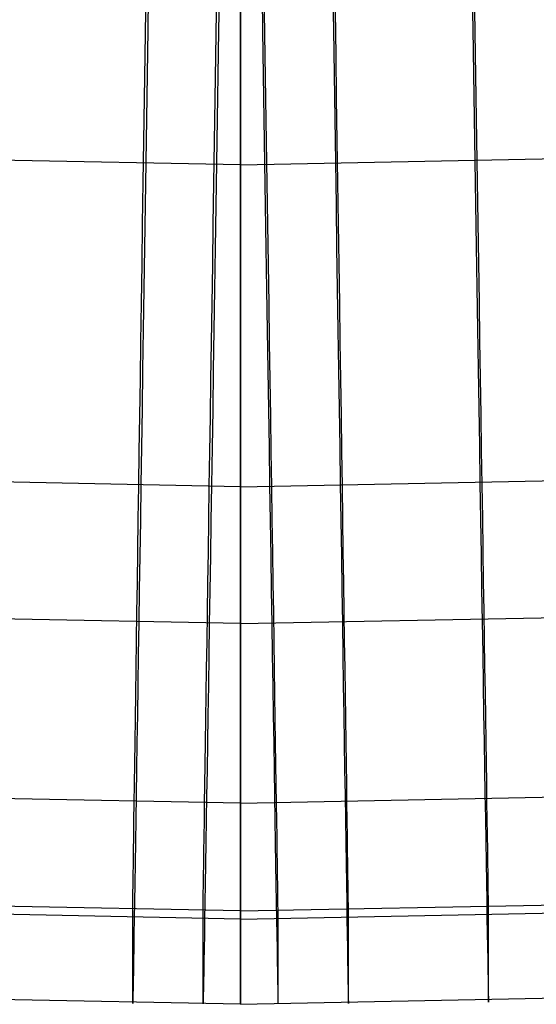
# Model space of a CAD drawing. Extents: x -1634 to -184, y -278 to 263.
# Tile 181 of 242: x -456.07 to -452.31, y -278.4 to -271.24. Entities that reach past the tile are written whole.
import ezdxf

# ---------------------------------------------------------------- set-up
doc = ezdxf.new("R2010")
doc.units = 0
doc.layers.add('PREDEFINITO', color=7, linetype='CONTINUOUS')

msp = doc.modelspace()

# ---------------------------------------------------------------- linework, layer by layer
at = {"layer": 'PREDEFINITO'}
for p, q in [((-455.1324, -270.9821, 400.4653), (-455.1373, -271.3103, 400.5592)), ((-454.6167, -270.9862, 400.4654), (-454.6218, -271.3144, 400.5593)), ((-454.4619, -271.3158, 400.5593), (-454.4619, -270.9876, 400.4654)), ((-454.4619, -271.3158, 400.5593), (-454.4619, -270.9876, 400.4654)), ((-454.3071, -270.9862, 400.4654), (-454.302, -271.3144, 400.5593)), ((-453.7915, -270.9821, 400.4653), (-453.7865, -271.3103, 400.5592)), ((-452.7779, -270.9741, 400.4651), (-452.7727, -271.3024, 400.559)), ((-455.1565, -271.4942, 449.377), (-455.1518, -271.1759, 449.5005)), ((-454.6417, -271.4982, 449.3771), (-454.6368, -271.1799, 449.5006)), ((-454.4619, -271.1815, 449.5007), (-454.4619, -271.4998, 449.3771)), ((-454.4619, -271.1815, 449.5007), (-454.4619, -271.4998, 449.3771)), ((-454.2822, -271.4982, 449.3771), (-454.2871, -271.1799, 449.5006)), ((-453.7673, -271.4942, 449.377), (-453.772, -271.1759, 449.5005)), ((-452.7525, -271.4862, 449.3768), (-452.7574, -271.1679, 449.5003)), ((-455.1373, -271.3103, 400.5592), (-455.1422, -271.6352, 400.6643)), ((-454.6218, -271.3144, 400.5593), (-454.6269, -271.6392, 400.6644)), ((-454.4619, -271.6407, 400.6644), (-454.4619, -271.3158, 400.5593)), ((-454.4619, -271.6407, 400.6644), (-454.4619, -271.3158, 400.5593)), ((-454.302, -271.3144, 400.5593), (-454.297, -271.6392, 400.6644)), ((-453.7865, -271.3103, 400.5592), (-453.7816, -271.6352, 400.6643)), ((-452.7727, -271.3024, 400.559), (-452.7675, -271.6272, 400.6641)), ((-454.4619, -272.2911, 400.9127), (-495.615, -271.4951, 400.8947)), ((-455.1612, -271.8081, 449.2426), (-455.1565, -271.4942, 449.377)), ((-454.6465, -271.8121, 449.2427), (-454.6417, -271.4982, 449.3771)), ((-454.4619, -272.2911, 400.9127), (-413.3088, -271.4951, 400.8947)), ((-454.4619, -271.4998, 449.3771), (-454.4619, -271.8138, 449.2428)), ((-454.4619, -271.4998, 449.3771), (-454.4619, -271.8138, 449.2428)), ((-454.2774, -271.8121, 449.2427), (-454.2822, -271.4982, 449.3771)), ((-453.7627, -271.8081, 449.2426), (-453.7673, -271.4942, 449.377)), ((-452.7476, -271.8001, 449.2425), (-452.7525, -271.4862, 449.3768)), ((-455.1422, -271.6352, 400.6643), (-455.147, -271.9562, 400.7804)), ((-454.6269, -271.6392, 400.6644), (-454.6319, -271.9603, 400.7805)), ((-454.4619, -271.9618, 400.7805), (-454.4619, -271.6407, 400.6644)), ((-454.4619, -271.9618, 400.7805), (-454.4619, -271.6407, 400.6644)), ((-454.297, -271.6392, 400.6644), (-454.292, -271.9603, 400.7805)), ((-453.7816, -271.6352, 400.6643), (-453.7768, -271.9562, 400.7804)), ((-452.7675, -271.6272, 400.6641), (-452.7624, -271.9483, 400.7803)), ((-455.1658, -272.1172, 449.0977), (-455.1612, -271.8081, 449.2426)), ((-454.6512, -272.1212, 449.0978), (-454.6465, -271.8121, 449.2427)), ((-454.4619, -271.8138, 449.2428), (-454.4619, -272.1229, 449.0979)), ((-454.4619, -271.8138, 449.2428), (-454.4619, -272.1229, 449.0979)), ((-454.2727, -272.1212, 449.0978), (-454.2774, -271.8121, 449.2427)), ((-453.7581, -272.1172, 449.0977), (-453.7627, -271.8081, 449.2426)), ((-452.7428, -272.1092, 449.0975), (-452.7476, -271.8001, 449.2425)), ((-455.147, -271.9562, 400.7804), (-455.1518, -272.2731, 400.9075)), ((-454.6319, -271.9603, 400.7805), (-454.6368, -272.2772, 400.9075)), ((-454.4619, -272.2788, 400.9075), (-454.4619, -271.9618, 400.7805)), ((-454.4619, -272.2788, 400.9075), (-454.4619, -271.9618, 400.7805)), ((-454.292, -271.9603, 400.7805), (-454.2871, -272.2772, 400.9075)), ((-453.7768, -271.9562, 400.7804), (-453.772, -272.2731, 400.9075)), ((-452.7624, -271.9483, 400.7803), (-452.7574, -272.2652, 400.9073)), ((-452.7381, -272.4132, 448.9421), (-452.7428, -272.1092, 449.0975)), ((-455.1702, -272.4212, 448.9422), (-455.1658, -272.1172, 449.0977)), ((-454.6558, -272.4252, 448.9423), (-454.6512, -272.1212, 449.0978)), ((-454.4619, -272.1229, 449.0979), (-454.4619, -272.4269, 448.9424)), ((-454.4619, -272.1229, 449.0979), (-454.4619, -272.4269, 448.9424)), ((-454.268, -272.4252, 448.9423), (-454.2727, -272.1212, 449.0978)), ((-453.7536, -272.4212, 448.9422), (-453.7581, -272.1172, 449.0977)), ((-455.1518, -272.2731, 400.9075), (-455.1565, -272.5855, 401.0452)), ((-454.6368, -272.2772, 400.9075), (-454.6417, -272.5896, 401.0453)), ((-454.4619, -272.5912, 401.0453), (-454.4619, -272.2788, 400.9075)), ((-454.4619, -272.5912, 401.0453), (-454.4619, -272.2788, 400.9075)), ((-454.2871, -272.2772, 400.9075), (-454.2822, -272.5896, 401.0453)), ((-453.772, -272.2731, 400.9075), (-453.7673, -272.5855, 401.0452)), ((-452.7574, -272.2652, 400.9073), (-452.7525, -272.5776, 401.045)), ((-455.1747, -272.7197, 448.7765), (-455.1702, -272.4212, 448.9422)), ((-454.6604, -272.7237, 448.7766), (-454.6558, -272.4252, 448.9423)), ((-454.4619, -272.4269, 448.9424), (-454.4619, -272.7255, 448.7767)), ((-454.4619, -272.4269, 448.9424), (-454.4619, -272.7255, 448.7767)), ((-454.2635, -272.7237, 448.7766), (-454.268, -272.4252, 448.9423)), ((-453.7492, -272.7197, 448.7765), (-453.7536, -272.4212, 448.9422)), ((-452.7334, -272.7117, 448.7764), (-452.7381, -272.4132, 448.9421)), ((-455.1565, -272.5855, 401.0452), (-455.1612, -272.893, 401.1936)), ((-454.6417, -272.5896, 401.0453), (-454.6465, -272.8971, 401.1937)), ((-454.4619, -272.8987, 401.1936), (-454.4619, -272.5912, 401.0453)), ((-454.4619, -272.8987, 401.1936), (-454.4619, -272.5912, 401.0453)), ((-454.2822, -272.5896, 401.0453), (-454.2774, -272.8971, 401.1937)), ((-453.7673, -272.5855, 401.0452), (-453.7627, -272.893, 401.1936)), ((-452.7525, -272.5776, 401.045), (-452.7476, -272.8851, 401.1934)), ((-455.179, -273.0123, 448.6007), (-455.1747, -272.7197, 448.7765)), ((-454.6648, -273.0164, 448.6008), (-454.6604, -272.7237, 448.7766)), ((-454.4619, -272.7255, 448.7767), (-454.4619, -273.0182, 448.6009)), ((-454.4619, -272.7255, 448.7767), (-454.4619, -273.0182, 448.6009)), ((-454.259, -273.0164, 448.6008), (-454.2635, -272.7237, 448.7766)), ((-453.7449, -273.0123, 448.6007), (-453.7492, -272.7197, 448.7765)), ((-452.7289, -273.0044, 448.6005), (-452.7334, -272.7117, 448.7764)), ((-455.1612, -272.893, 401.1936), (-455.1658, -273.1953, 401.3523)), ((-454.6465, -272.8971, 401.1937), (-454.6512, -273.1993, 401.3524)), ((-454.4619, -273.201, 401.3524), (-454.4619, -272.8987, 401.1936)), ((-454.4619, -273.201, 401.3524), (-454.4619, -272.8987, 401.1936)), ((-454.2774, -272.8971, 401.1937), (-454.2727, -273.1993, 401.3524)), ((-453.7627, -272.893, 401.1936), (-453.7581, -273.1953, 401.3523)), ((-452.7476, -272.8851, 401.1934), (-452.7428, -273.1873, 401.3521)), ((-455.1832, -273.2988, 448.415), (-455.179, -273.0123, 448.6007)), ((-454.6692, -273.3029, 448.4151), (-454.6648, -273.0164, 448.6008)), ((-454.4619, -273.0182, 448.6009), (-454.4619, -273.3047, 448.4152)), ((-454.4619, -273.0182, 448.6009), (-454.4619, -273.3047, 448.4152)), ((-454.2547, -273.3029, 448.4151), (-454.259, -273.0164, 448.6008)), ((-453.7407, -273.2988, 448.415), (-453.7449, -273.0123, 448.6007)), ((-452.7245, -273.2909, 448.4148), (-452.7289, -273.0044, 448.6005)), ((-452.7428, -273.1873, 401.3521), (-452.7381, -273.484, 401.5211)), ((-455.1658, -273.1953, 401.3523), (-455.1702, -273.492, 401.5213)), ((-454.6512, -273.1993, 401.3524), (-454.6558, -273.496, 401.5214)), ((-454.4619, -273.4977, 401.5214), (-454.4619, -273.201, 401.3524)), ((-454.4619, -273.4977, 401.5214), (-454.4619, -273.201, 401.3524)), ((-454.2727, -273.1993, 401.3524), (-454.268, -273.496, 401.5214)), ((-453.7581, -273.1953, 401.3523), (-453.7536, -273.492, 401.5213)), ((-455.1873, -273.5788, 448.2196), (-455.1832, -273.2988, 448.415)), ((-454.6734, -273.5829, 448.2197), (-454.6692, -273.3029, 448.4151)), ((-454.4619, -273.3047, 448.4152), (-454.4619, -273.5848, 448.2198)), ((-454.4619, -273.3047, 448.4152), (-454.4619, -273.5848, 448.2198)), ((-454.2504, -273.5829, 448.2197), (-454.2547, -273.3029, 448.4151)), ((-453.7365, -273.5788, 448.2196), (-453.7407, -273.2988, 448.415)), ((-452.7201, -273.5709, 448.2195), (-452.7245, -273.2909, 448.4148)), ((-455.1702, -273.492, 401.5213), (-455.1747, -273.7827, 401.7004)), ((-454.6558, -273.496, 401.5214), (-454.6604, -273.7867, 401.7004)), ((-454.4619, -273.7885, 401.7004), (-454.4619, -273.4977, 401.5214)), ((-454.4619, -273.7885, 401.7004), (-454.4619, -273.4977, 401.5214)), ((-454.268, -273.496, 401.5214), (-454.2635, -273.7867, 401.7004)), ((-453.7536, -273.492, 401.5213), (-453.7492, -273.7827, 401.7004)), ((-452.7381, -273.484, 401.5211), (-452.7334, -273.7747, 401.7002)), ((-455.1913, -273.852, 448.0148), (-455.1873, -273.5788, 448.2196)), ((-454.6776, -273.856, 448.0149), (-454.6734, -273.5829, 448.2197)), ((-454.4619, -273.5848, 448.2198), (-454.4619, -273.858, 448.015)), ((-454.4619, -273.5848, 448.2198), (-454.4619, -273.858, 448.015)), ((-454.2463, -273.856, 448.0149), (-454.2504, -273.5829, 448.2197)), ((-453.7325, -273.852, 448.0148), (-453.7365, -273.5788, 448.2196)), ((-452.7159, -273.844, 448.0146), (-452.7201, -273.5709, 448.2195)), ((-454.4619, -274.6333, 447.3463), (-495.7767, -273.8335, 447.3283)), ((-455.1747, -273.7827, 401.7004), (-455.179, -274.0671, 401.8892)), ((-454.6604, -273.7867, 401.7004), (-454.6648, -274.0712, 401.8893)), ((-454.4619, -274.073, 401.8893), (-454.4619, -273.7885, 401.7004)), ((-454.4619, -274.073, 401.8893), (-454.4619, -273.7885, 401.7004)), ((-454.4619, -274.6333, 447.3463), (-413.1472, -273.8335, 447.3283)), ((-454.2635, -273.7867, 401.7004), (-454.259, -274.0712, 401.8893)), ((-453.7492, -273.7827, 401.7004), (-453.7449, -274.0671, 401.8892)), ((-452.7334, -273.7747, 401.7002), (-452.7289, -274.0591, 401.889)), ((-455.1952, -274.118, 447.8008), (-455.1913, -273.852, 448.0148)), ((-454.6816, -274.1221, 447.8009), (-454.6776, -273.856, 448.0149)), ((-454.4619, -273.858, 448.015), (-454.4619, -274.124, 447.801)), ((-454.4619, -273.858, 448.015), (-454.4619, -274.124, 447.801)), ((-454.2423, -274.1221, 447.8009), (-454.2463, -273.856, 448.0149)), ((-453.7286, -274.118, 447.8008), (-453.7325, -273.852, 448.0148)), ((-452.7118, -274.11, 447.8006), (-452.7159, -273.844, 448.0146)), ((-455.199, -274.3766, 447.5778), (-455.1952, -274.118, 447.8008)), ((-455.179, -274.0671, 401.8892), (-455.1832, -274.3449, 402.0876)), ((-454.6648, -274.0712, 401.8893), (-454.6692, -274.349, 402.0877)), ((-454.4619, -274.3508, 402.0877), (-454.4619, -274.073, 401.8893)), ((-454.4619, -274.3508, 402.0877), (-454.4619, -274.073, 401.8893)), ((-454.259, -274.0712, 401.8893), (-454.2547, -274.349, 402.0877)), ((-453.7449, -274.0671, 401.8892), (-453.7407, -274.3449, 402.0876)), ((-453.7248, -274.3766, 447.5778), (-453.7286, -274.118, 447.8008)), ((-452.7289, -274.0591, 401.889), (-452.7245, -274.337, 402.0875)), ((-452.7078, -274.3686, 447.5776), (-452.7118, -274.11, 447.8006)), ((-454.6855, -274.3806, 447.5779), (-454.6816, -274.1221, 447.8009)), ((-454.4619, -274.124, 447.801), (-454.4619, -274.3826, 447.578)), ((-454.4619, -274.124, 447.801), (-454.4619, -274.3826, 447.578)), ((-454.2383, -274.3806, 447.5779), (-454.2423, -274.1221, 447.8009)), ((-455.2027, -274.6273, 447.3461), (-455.199, -274.3766, 447.5778)), ((-455.1832, -274.3449, 402.0876), (-455.1873, -274.6158, 402.2955)), ((-454.6893, -274.6314, 447.3462), (-454.6855, -274.3806, 447.5779)), ((-454.6692, -274.349, 402.0877), (-454.6734, -274.6199, 402.2955)), ((-454.4619, -274.6218, 402.2955), (-454.4619, -274.3508, 402.0877)), ((-454.4619, -274.6218, 402.2955), (-454.4619, -274.3508, 402.0877)), ((-454.4619, -274.3826, 447.578), (-454.4619, -274.6334, 447.3463)), ((-454.4619, -274.3826, 447.578), (-454.4619, -274.6334, 447.3463)), ((-454.2547, -274.349, 402.0877), (-454.2504, -274.6199, 402.2955)), ((-454.2346, -274.6314, 447.3462), (-454.2383, -274.3806, 447.5779)), ((-453.7407, -274.3449, 402.0876), (-453.7365, -274.6158, 402.2955)), ((-453.7212, -274.6273, 447.3461), (-453.7248, -274.3766, 447.5778)), ((-452.7245, -274.337, 402.0875), (-452.7201, -274.6079, 402.2953)), ((-452.704, -274.6194, 447.3459), (-452.7078, -274.3686, 447.5776)), ((-455.1873, -274.6158, 402.2955), (-455.1913, -274.8795, 402.5124)), ((-454.6734, -274.6199, 402.2955), (-454.6776, -274.8835, 402.5125)), ((-454.2504, -274.6199, 402.2955), (-454.2463, -274.8835, 402.5125)), ((-453.7365, -274.6158, 402.2955), (-453.7325, -274.8795, 402.5124)), ((-452.7201, -274.6079, 402.2953), (-452.7159, -274.8715, 402.5122)), ((-452.7002, -274.8621, 447.1058), (-452.704, -274.6194, 447.3459)), ((-455.2062, -274.8701, 447.106), (-455.2027, -274.6273, 447.3461)), ((-454.693, -274.8741, 447.1061), (-454.6893, -274.6314, 447.3462)), ((-454.4619, -274.8854, 402.5125), (-454.4619, -274.6218, 402.2955)), ((-454.4619, -274.8854, 402.5125), (-454.4619, -274.6218, 402.2955)), ((-454.4619, -274.6334, 447.3463), (-454.4619, -274.8762, 447.1062)), ((-454.4619, -274.6334, 447.3463), (-454.4619, -274.8762, 447.1062)), ((-454.2309, -274.8741, 447.1061), (-454.2346, -274.6314, 447.3462)), ((-453.7176, -274.8701, 447.106), (-453.7212, -274.6273, 447.3461)), ((-454.4619, -275.6298, 403.2155), (-495.7767, -274.83, 403.1974)), ((-454.4619, -275.6298, 403.2155), (-413.1472, -274.83, 403.1974)), ((-455.2097, -275.1045, 446.8577), (-455.2062, -274.8701, 447.106)), ((-455.1913, -274.8795, 402.5124), (-455.1952, -275.1356, 402.7382)), ((-454.6965, -275.1085, 446.8578), (-454.693, -274.8741, 447.1061)), ((-454.6776, -274.8835, 402.5125), (-454.6816, -275.1396, 402.7383)), ((-454.4619, -274.8762, 447.1062), (-454.4619, -275.1106, 446.8579)), ((-454.4619, -274.8762, 447.1062), (-454.4619, -275.1106, 446.8579)), ((-454.4619, -275.1415, 402.7383), (-454.4619, -274.8854, 402.5125)), ((-454.4619, -275.1415, 402.7383), (-454.4619, -274.8854, 402.5125)), ((-454.2463, -274.8835, 402.5125), (-454.2423, -275.1396, 402.7383)), ((-454.2274, -275.1085, 446.8578), (-454.2309, -274.8741, 447.1061)), ((-453.7325, -274.8795, 402.5124), (-453.7286, -275.1356, 402.7382)), ((-453.7142, -275.1045, 446.8577), (-453.7176, -274.8701, 447.106)), ((-452.7159, -274.8715, 402.5122), (-452.7118, -275.1276, 402.738)), ((-452.6966, -275.0965, 446.8575), (-452.7002, -274.8621, 447.1058)), ((-455.2129, -275.3303, 446.6016), (-455.2097, -275.1045, 446.8577)), ((-454.6999, -275.3343, 446.6017), (-454.6965, -275.1085, 446.8578)), ((-454.4619, -275.1106, 446.8579), (-454.4619, -275.3364, 446.6018)), ((-454.4619, -275.1106, 446.8579), (-454.4619, -275.3364, 446.6018)), ((-454.224, -275.3343, 446.6017), (-454.2274, -275.1085, 446.8578)), ((-453.7109, -275.3303, 446.6016), (-453.7142, -275.1045, 446.8577)), ((-452.6932, -275.3223, 446.6014), (-452.6966, -275.0965, 446.8575)), ((-455.1952, -275.1356, 402.7382), (-455.199, -275.3838, 402.9727)), ((-454.6816, -275.1396, 402.7383), (-454.6855, -275.3878, 402.9728)), ((-454.4619, -275.3898, 402.9727), (-454.4619, -275.1415, 402.7383)), ((-454.4619, -275.3898, 402.9727), (-454.4619, -275.1415, 402.7383)), ((-454.2423, -275.1396, 402.7383), (-454.2383, -275.3878, 402.9728)), ((-453.7286, -275.1356, 402.7382), (-453.7248, -275.3838, 402.9727)), ((-452.7118, -275.1276, 402.738), (-452.7078, -275.3758, 402.9725)), ((-455.2161, -275.5472, 446.3379), (-455.2129, -275.3303, 446.6016)), ((-454.7031, -275.5512, 446.338), (-454.6999, -275.3343, 446.6017)), ((-454.4619, -275.3364, 446.6018), (-454.4619, -275.5533, 446.3381)), ((-454.4619, -275.3364, 446.6018), (-454.4619, -275.5533, 446.3381)), ((-454.2207, -275.5512, 446.338), (-454.224, -275.3343, 446.6017)), ((-453.7078, -275.5472, 446.3379), (-453.7109, -275.3303, 446.6016)), ((-452.6899, -275.5392, 446.3377), (-452.6932, -275.3223, 446.6014)), ((-455.199, -275.3838, 402.9727), (-455.2027, -275.6238, 403.2154)), ((-454.6855, -275.3878, 402.9728), (-454.6893, -275.6279, 403.2155)), ((-454.4619, -275.6299, 403.2155), (-454.4619, -275.3898, 402.9727)), ((-454.4619, -275.6299, 403.2155), (-454.4619, -275.3898, 402.9727)), ((-454.2383, -275.3878, 402.9728), (-454.2346, -275.6279, 403.2155)), ((-453.7248, -275.3838, 402.9727), (-453.7212, -275.6238, 403.2154)), ((-452.7078, -275.3758, 402.9725), (-452.704, -275.6159, 403.2153)), ((-455.2191, -275.7549, 446.067), (-455.2161, -275.5472, 446.3379)), ((-454.7062, -275.759, 446.0671), (-454.7031, -275.5512, 446.338)), ((-454.2176, -275.759, 446.0671), (-454.2207, -275.5512, 446.338)), ((-453.7047, -275.7549, 446.067), (-453.7078, -275.5472, 446.3379)), ((-452.6867, -275.7469, 446.0668), (-452.6899, -275.5392, 446.3377)), ((-455.2027, -275.6238, 403.2154), (-455.2062, -275.8555, 403.4663)), ((-454.4619, -275.5533, 446.3381), (-454.4619, -275.7611, 446.0671)), ((-454.4619, -275.5533, 446.3381), (-454.4619, -275.7611, 446.0671)), ((-453.7212, -275.6238, 403.2154), (-453.7176, -275.8555, 403.4663)), ((-452.704, -275.6159, 403.2153), (-452.7002, -275.8475, 403.4661)), ((-454.6893, -275.6279, 403.2155), (-454.693, -275.8595, 403.4664)), ((-454.4619, -275.8616, 403.4664), (-454.4619, -275.6299, 403.2155)), ((-454.4619, -275.8616, 403.4664), (-454.4619, -275.6299, 403.2155)), ((-454.2346, -275.6279, 403.2155), (-454.2309, -275.8595, 403.4664)), ((-455.222, -275.9533, 445.7891), (-455.2191, -275.7549, 446.067)), ((-454.7092, -275.9574, 445.7892), (-454.7062, -275.759, 446.0671)), ((-454.4619, -275.7611, 446.0671), (-454.4619, -275.9596, 445.7893)), ((-454.4619, -275.7611, 446.0671), (-454.4619, -275.9596, 445.7893)), ((-454.2146, -275.9574, 445.7892), (-454.2176, -275.759, 446.0671)), ((-453.7019, -275.9533, 445.7891), (-453.7047, -275.7549, 446.067)), ((-452.6837, -275.9453, 445.7889), (-452.6867, -275.7469, 446.0668)), ((-455.2062, -275.8555, 403.4663), (-455.2097, -276.0784, 403.7249)), ((-454.693, -275.8595, 403.4664), (-454.6965, -276.0825, 403.7249)), ((-454.4619, -276.0845, 403.7249), (-454.4619, -275.8616, 403.4664)), ((-454.4619, -276.0845, 403.7249), (-454.4619, -275.8616, 403.4664)), ((-454.2309, -275.8595, 403.4664), (-454.2274, -276.0825, 403.7249)), ((-453.7176, -275.8555, 403.4663), (-453.7142, -276.0784, 403.7249)), ((-452.7002, -275.8475, 403.4661), (-452.6966, -276.0704, 403.7247)), ((-455.2247, -276.1421, 445.5046), (-455.222, -275.9533, 445.7891)), ((-454.712, -276.1462, 445.5047), (-454.7092, -275.9574, 445.7892)), ((-454.4619, -275.9596, 445.7893), (-454.4619, -276.1484, 445.5048)), ((-454.4619, -275.9596, 445.7893), (-454.4619, -276.1484, 445.5048)), ((-454.2118, -276.1462, 445.5047), (-454.2146, -275.9574, 445.7892)), ((-453.6991, -276.1421, 445.5046), (-453.7019, -275.9533, 445.7891)), ((-452.6808, -276.1341, 445.5044), (-452.6837, -275.9453, 445.7889)), ((-455.2097, -276.0784, 403.7249), (-455.2129, -276.2924, 403.9909)), ((-454.6965, -276.0825, 403.7249), (-454.6999, -276.2965, 403.991)), ((-454.4619, -276.2986, 403.991), (-454.4619, -276.0845, 403.7249)), ((-454.4619, -276.2986, 403.991), (-454.4619, -276.0845, 403.7249)), ((-454.2274, -276.0825, 403.7249), (-454.224, -276.2965, 403.991)), ((-453.7142, -276.0784, 403.7249), (-453.7109, -276.2924, 403.9909)), ((-452.6966, -276.0704, 403.7247), (-452.6932, -276.2844, 403.9907)), ((-454.4619, -276.9359, 444.0074), (-495.8828, -276.1336, 443.9892)), ((-455.2273, -276.3211, 445.2138), (-455.2247, -276.1421, 445.5046)), ((-454.7147, -276.3252, 445.2139), (-454.712, -276.1462, 445.5047)), ((-454.4619, -276.9359, 444.0074), (-413.041, -276.1336, 443.9892)), ((-454.4619, -276.1484, 445.5048), (-454.4619, -276.3274, 445.214)), ((-454.4619, -276.1484, 445.5048), (-454.4619, -276.3274, 445.214)), ((-454.2092, -276.3252, 445.2139), (-454.2118, -276.1462, 445.5047)), ((-453.6966, -276.3211, 445.2138), (-453.6991, -276.1421, 445.5046)), ((-452.6781, -276.3131, 445.2137), (-452.6808, -276.1341, 445.5044)), ((-455.2297, -276.4901, 444.9171), (-455.2273, -276.3211, 445.2138)), ((-455.2129, -276.2924, 403.9909), (-455.2161, -276.4972, 404.2641)), ((-454.7172, -276.4941, 444.9172), (-454.7147, -276.3252, 445.2139)), ((-454.6999, -276.2965, 403.991), (-454.7031, -276.5013, 404.2642)), ((-454.4619, -276.5034, 404.2642), (-454.4619, -276.2986, 403.991)), ((-454.4619, -276.5034, 404.2642), (-454.4619, -276.2986, 403.991)), ((-454.4619, -276.3274, 445.214), (-454.4619, -276.4964, 444.9173)), ((-454.4619, -276.3274, 445.214), (-454.4619, -276.4964, 444.9173)), ((-454.224, -276.2965, 403.991), (-454.2207, -276.5013, 404.2642)), ((-454.2067, -276.4941, 444.9172), (-454.2092, -276.3252, 445.2139)), ((-453.7109, -276.2924, 403.9909), (-453.7078, -276.4972, 404.2641)), ((-453.6941, -276.4901, 444.9171), (-453.6966, -276.3211, 445.2138)), ((-452.6932, -276.2844, 403.9907), (-452.6899, -276.4892, 404.2639)), ((-452.6756, -276.4821, 444.9169), (-452.6781, -276.3131, 445.2137)), ((-452.6732, -276.6408, 444.6146), (-452.6756, -276.4821, 444.9169)), ((-455.232, -276.6488, 444.6148), (-455.2297, -276.4901, 444.9171)), ((-455.2161, -276.4972, 404.2641), (-455.2191, -276.6925, 404.5442)), ((-454.7195, -276.6528, 444.6149), (-454.7172, -276.4941, 444.9172)), ((-454.7031, -276.5013, 404.2642), (-454.7062, -276.6966, 404.5443)), ((-454.4619, -276.4964, 444.9173), (-454.4619, -276.6551, 444.615)), ((-454.4619, -276.4964, 444.9173), (-454.4619, -276.6551, 444.615)), ((-454.4619, -276.6987, 404.5443), (-454.4619, -276.5034, 404.2642)), ((-454.4619, -276.6987, 404.5443), (-454.4619, -276.5034, 404.2642)), ((-454.2207, -276.5013, 404.2642), (-454.2176, -276.6966, 404.5443)), ((-454.2043, -276.6528, 444.6149), (-454.2067, -276.4941, 444.9172)), ((-453.7078, -276.4972, 404.2641), (-453.7047, -276.6925, 404.5442)), ((-453.6919, -276.6488, 444.6148), (-453.6941, -276.4901, 444.9171)), ((-452.6899, -276.4892, 404.2639), (-452.6867, -276.6845, 404.544)), ((-455.2341, -276.7971, 444.3073), (-455.232, -276.6488, 444.6148)), ((-455.2191, -276.6925, 404.5442), (-455.222, -276.8782, 404.8307)), ((-454.7217, -276.8012, 444.3074), (-454.7195, -276.6528, 444.6149)), ((-454.7062, -276.6966, 404.5443), (-454.7092, -276.8822, 404.8308)), ((-454.4619, -276.6551, 444.615), (-454.4619, -276.8034, 444.3074)), ((-454.4619, -276.6551, 444.615), (-454.4619, -276.8034, 444.3074)), ((-454.4619, -276.8844, 404.8308), (-454.4619, -276.6987, 404.5443)), ((-454.4619, -276.8844, 404.8308), (-454.4619, -276.6987, 404.5443)), ((-454.2176, -276.6966, 404.5443), (-454.2146, -276.8822, 404.8308)), ((-454.2021, -276.8012, 444.3074), (-454.2043, -276.6528, 444.6149)), ((-453.7047, -276.6925, 404.5442), (-453.7019, -276.8782, 404.8307)), ((-453.6898, -276.7971, 444.3073), (-453.6919, -276.6488, 444.6148)), ((-452.6867, -276.6845, 404.544), (-452.6837, -276.8702, 404.8305)), ((-452.671, -276.7891, 444.3071), (-452.6732, -276.6408, 444.6146)), ((-455.236, -276.9348, 443.9948), (-455.2341, -276.7971, 444.3073)), ((-454.7237, -276.9389, 443.9949), (-454.7217, -276.8012, 444.3074)), ((-454.4619, -276.8034, 444.3074), (-454.4619, -276.9412, 443.995)), ((-454.4619, -276.8034, 444.3074), (-454.4619, -276.9412, 443.995)), ((-454.2001, -276.9389, 443.9949), (-454.2021, -276.8012, 444.3074)), ((-453.6878, -276.9348, 443.9948), (-453.6898, -276.7971, 444.3073)), ((-452.6689, -276.9268, 443.9947), (-452.671, -276.7891, 444.3071)), ((-455.222, -276.8782, 404.8307), (-455.2247, -277.054, 405.1234)), ((-454.7092, -276.8822, 404.8308), (-454.712, -277.058, 405.1235)), ((-454.4619, -277.0602, 405.1235), (-454.4619, -276.8844, 404.8308)), ((-454.4619, -277.0602, 405.1235), (-454.4619, -276.8844, 404.8308)), ((-454.2146, -276.8822, 404.8308), (-454.2118, -277.058, 405.1235)), ((-453.7019, -276.8782, 404.8307), (-453.6991, -277.054, 405.1234)), ((-452.6837, -276.8702, 404.8305), (-452.6808, -277.046, 405.1232)), ((-454.4619, -277.7208, 440.3432), (-495.9163, -276.9177, 440.3251)), ((-454.4619, -277.7793, 406.655), (-495.8828, -276.977, 406.6369)), ((-455.2378, -277.0618, 443.6779), (-455.236, -276.9348, 443.9948)), ((-454.7256, -277.0659, 443.678), (-454.7237, -276.9389, 443.9949)), ((-454.4619, -277.7208, 440.3432), (-413.0076, -276.9177, 440.3251)), ((-454.4619, -276.9412, 443.995), (-454.4619, -277.0682, 443.678)), ((-454.4619, -276.9412, 443.995), (-454.4619, -277.0682, 443.678)), ((-454.4619, -277.7793, 406.655), (-413.041, -276.977, 406.6369)), ((-454.1983, -277.0659, 443.678), (-454.2001, -276.9389, 443.9949)), ((-453.686, -277.0618, 443.6779), (-453.6878, -276.9348, 443.9948)), ((-452.667, -277.0538, 443.6777), (-452.6689, -276.9268, 443.9947)), ((-455.2247, -277.054, 405.1234), (-455.2273, -277.2197, 405.422)), ((-453.6991, -277.054, 405.1234), (-453.6966, -277.2197, 405.422)), ((-452.6808, -277.046, 405.1232), (-452.6781, -277.2117, 405.4218)), ((-452.6653, -277.1699, 443.3566), (-452.667, -277.0538, 443.6777)), ((-455.2395, -277.1779, 443.3568), (-455.2378, -277.0618, 443.6779)), ((-454.7273, -277.182, 443.3569), (-454.7256, -277.0659, 443.678)), ((-454.712, -277.058, 405.1235), (-454.7147, -277.2237, 405.4221)), ((-454.4619, -277.2259, 405.4221), (-454.4619, -277.0602, 405.1235)), ((-454.4619, -277.2259, 405.4221), (-454.4619, -277.0602, 405.1235)), ((-454.4619, -277.0682, 443.678), (-454.4619, -277.1843, 443.3569)), ((-454.4619, -277.0682, 443.678), (-454.4619, -277.1843, 443.3569)), ((-454.2118, -277.058, 405.1235), (-454.2092, -277.2237, 405.4221)), ((-454.1966, -277.182, 443.3569), (-454.1983, -277.0659, 443.678)), ((-453.6844, -277.1779, 443.3568), (-453.686, -277.0618, 443.6779)), ((-455.2409, -277.283, 443.0319), (-455.2395, -277.1779, 443.3568)), ((-454.7288, -277.287, 443.032), (-454.7273, -277.182, 443.3569)), ((-454.4619, -277.1843, 443.3569), (-454.4619, -277.2893, 443.0321)), ((-454.4619, -277.1843, 443.3569), (-454.4619, -277.2893, 443.0321)), ((-454.1951, -277.287, 443.032), (-454.1966, -277.182, 443.3569)), ((-453.6829, -277.283, 443.0319), (-453.6844, -277.1779, 443.3568)), ((-452.6638, -277.275, 443.0317), (-452.6653, -277.1699, 443.3566)), ((-455.2273, -277.2197, 405.422), (-455.2297, -277.375, 405.726)), ((-454.7147, -277.2237, 405.4221), (-454.7172, -277.3791, 405.7261)), ((-454.4619, -277.3813, 405.7261), (-454.4619, -277.2259, 405.4221)), ((-454.4619, -277.3813, 405.7261), (-454.4619, -277.2259, 405.4221)), ((-454.2092, -277.2237, 405.4221), (-454.2067, -277.3791, 405.7261)), ((-453.6966, -277.2197, 405.422), (-453.6941, -277.375, 405.726)), ((-452.6781, -277.2117, 405.4218), (-452.6756, -277.367, 405.7258)), ((-455.2422, -277.3769, 442.7036), (-455.2409, -277.283, 443.0319)), ((-454.7301, -277.3809, 442.7037), (-454.7288, -277.287, 443.032)), ((-454.4619, -277.2893, 443.0321), (-454.4619, -277.3833, 442.7038)), ((-454.4619, -277.2893, 443.0321), (-454.4619, -277.3833, 442.7038)), ((-454.1938, -277.3809, 442.7037), (-454.1951, -277.287, 443.032)), ((-453.6816, -277.3769, 442.7036), (-453.6829, -277.283, 443.0319)), ((-452.6624, -277.3689, 442.7034), (-452.6638, -277.275, 443.0317)), ((-455.2433, -277.4595, 442.3723), (-455.2422, -277.3769, 442.7036)), ((-455.2297, -277.375, 405.726), (-455.232, -277.52, 406.0352)), ((-454.7313, -277.4636, 442.3724), (-454.7301, -277.3809, 442.7037)), ((-454.7172, -277.3791, 405.7261), (-454.7195, -277.524, 406.0353)), ((-454.4619, -277.5263, 406.0353), (-454.4619, -277.3813, 405.7261)), ((-454.4619, -277.5263, 406.0353), (-454.4619, -277.3813, 405.7261)), ((-454.4619, -277.3833, 442.7038), (-454.4619, -277.4659, 442.3725)), ((-454.4619, -277.3833, 442.7038), (-454.4619, -277.4659, 442.3725)), ((-454.2067, -277.3791, 405.7261), (-454.2043, -277.524, 406.0353)), ((-454.1926, -277.4636, 442.3724), (-454.1938, -277.3809, 442.7037)), ((-453.6941, -277.375, 405.726), (-453.6919, -277.52, 406.0352)), ((-453.6805, -277.4595, 442.3723), (-453.6816, -277.3769, 442.7036)), ((-452.6756, -277.367, 405.7258), (-452.6732, -277.512, 406.035)), ((-452.6612, -277.4515, 442.3721), (-452.6624, -277.3689, 442.7034)), ((-455.2443, -277.5308, 442.0384), (-455.2433, -277.4595, 442.3723)), ((-454.7322, -277.5349, 442.0385), (-454.7313, -277.4636, 442.3724)), ((-454.4619, -277.4659, 442.3725), (-454.4619, -277.5372, 442.0385)), ((-454.4619, -277.4659, 442.3725), (-454.4619, -277.5372, 442.0385)), ((-454.1916, -277.5349, 442.0385), (-454.1926, -277.4636, 442.3724)), ((-453.6796, -277.5308, 442.0384), (-453.6805, -277.4595, 442.3723)), ((-452.6602, -277.5228, 442.0382), (-452.6612, -277.4515, 442.3721)), ((-455.2451, -277.5907, 441.7022), (-455.2443, -277.5308, 442.0384)), ((-455.232, -277.52, 406.0352), (-455.2341, -277.6542, 406.3491)), ((-454.733, -277.5947, 441.7023), (-454.7322, -277.5349, 442.0385)), ((-454.7195, -277.524, 406.0353), (-454.7217, -277.6583, 406.3492)), ((-454.4619, -277.6606, 406.3492), (-454.4619, -277.5263, 406.0353)), ((-454.4619, -277.6606, 406.3492), (-454.4619, -277.5263, 406.0353)), ((-454.4619, -277.5372, 442.0385), (-454.4619, -277.597, 441.7024)), ((-454.4619, -277.5372, 442.0385), (-454.4619, -277.597, 441.7024)), ((-454.2043, -277.524, 406.0353), (-454.2021, -277.6583, 406.3492)), ((-454.1908, -277.5947, 441.7023), (-454.1916, -277.5349, 442.0385)), ((-453.6919, -277.52, 406.0352), (-453.6898, -277.6542, 406.3491)), ((-453.6788, -277.5907, 441.7022), (-453.6796, -277.5308, 442.0384)), ((-452.6732, -277.512, 406.035), (-452.671, -277.6462, 406.3489)), ((-452.6594, -277.5826, 441.702), (-452.6602, -277.5228, 442.0382)), ((-454.4619, -278.3981, 410.3508), (-495.9163, -277.595, 410.3327)), ((-455.2457, -277.639, 441.3642), (-455.2451, -277.5907, 441.7022)), ((-454.7337, -277.643, 441.3643), (-454.733, -277.5947, 441.7023)), ((-454.4619, -278.3981, 410.3508), (-413.0076, -277.595, 410.3327)), ((-454.4619, -277.597, 441.7024), (-454.4619, -277.6454, 441.3644)), ((-454.4619, -277.597, 441.7024), (-454.4619, -277.6454, 441.3644)), ((-454.1902, -277.643, 441.3643), (-454.1908, -277.5947, 441.7023)), ((-453.6782, -277.639, 441.3642), (-453.6788, -277.5907, 441.7022)), ((-452.6588, -277.631, 441.364), (-452.6594, -277.5826, 441.702)), ((-455.2465, -277.7144, 440.343), (-455.2464, -277.7009, 440.6842)), ((-455.2464, -277.7009, 440.6842), (-455.2461, -277.6758, 441.0247)), ((-455.2461, -277.6758, 441.0247), (-455.2457, -277.639, 441.3642)), ((-455.2341, -277.6542, 406.3491), (-455.236, -277.7777, 406.6674)), ((-454.7344, -277.705, 440.6843), (-454.7341, -277.6798, 441.0248)), ((-454.7341, -277.6798, 441.0248), (-454.7337, -277.643, 441.3643)), ((-454.7217, -277.6583, 406.3492), (-454.7237, -277.7818, 406.6675)), ((-454.4619, -277.6454, 441.3644), (-454.4619, -277.6822, 441.0249)), ((-454.4619, -277.6454, 441.3644), (-454.4619, -277.6822, 441.0249)), ((-454.4619, -277.7841, 406.6676), (-454.4619, -277.6606, 406.3492)), ((-454.4619, -277.7841, 406.6676), (-454.4619, -277.6606, 406.3492)), ((-454.4619, -277.6822, 441.0249), (-454.4619, -277.7073, 440.6844)), ((-454.4619, -277.6822, 441.0249), (-454.4619, -277.7073, 440.6844)), ((-454.2021, -277.6583, 406.3492), (-454.2001, -277.7818, 406.6675)), ((-454.1897, -277.6798, 441.0248), (-454.1902, -277.643, 441.3643)), ((-454.1895, -277.705, 440.6843), (-454.1897, -277.6798, 441.0248)), ((-453.6898, -277.6542, 406.3491), (-453.6878, -277.7777, 406.6674)), ((-453.6777, -277.6758, 441.0247), (-453.6782, -277.639, 441.3642)), ((-453.6775, -277.7009, 440.6842), (-453.6777, -277.6758, 441.0247)), ((-453.6774, -277.7144, 440.343), (-453.6775, -277.7009, 440.6842)), ((-452.671, -277.6462, 406.3489), (-452.6689, -277.7697, 406.6673)), ((-452.6583, -277.6678, 441.0246), (-452.6588, -277.631, 441.364)), ((-452.658, -277.6929, 440.684), (-452.6583, -277.6678, 441.0246)), ((-452.658, -277.7064, 440.3429), (-452.658, -277.6929, 440.684)), ((-455.2465, -278.3917, 410.3507), (-455.2465, -277.7144, 440.343)), ((-454.7345, -277.7185, 440.3431), (-454.7344, -277.705, 440.6843)), ((-454.7345, -278.3957, 410.3508), (-454.7345, -277.7185, 440.3431)), ((-454.4619, -277.7073, 440.6844), (-454.4619, -277.7208, 440.3432)), ((-454.4619, -277.7073, 440.6844), (-454.4619, -277.7208, 440.3432)), ((-454.4619, -277.7208, 440.3432), (-454.4619, -278.3981, 410.3508)), ((-454.4619, -277.7208, 440.3432), (-454.4619, -278.3981, 410.3508)), ((-454.1894, -277.7185, 440.3431), (-454.1895, -277.705, 440.6843)), ((-454.1894, -278.3957, 410.3508), (-454.1894, -277.7185, 440.3431)), ((-453.6774, -278.3917, 410.3507), (-453.6774, -277.7144, 440.343)), ((-452.6689, -277.7697, 406.6673), (-452.667, -277.8823, 406.9896)), ((-452.658, -278.3837, 410.3505), (-452.658, -277.7064, 440.3429)), ((-455.236, -277.7777, 406.6674), (-455.2378, -277.8903, 406.9898)), ((-454.7237, -277.7818, 406.6675), (-454.7256, -277.8943, 406.9899)), ((-454.4619, -277.8966, 406.9899), (-454.4619, -277.7841, 406.6676)), ((-454.4619, -277.8966, 406.9899), (-454.4619, -277.7841, 406.6676)), ((-454.2001, -277.7818, 406.6675), (-454.1983, -277.8943, 406.9899)), ((-453.6878, -277.7777, 406.6674), (-453.686, -277.8903, 406.9898)), ((-455.2378, -277.8903, 406.9898), (-455.2395, -277.9917, 407.3158)), ((-454.7256, -277.8943, 406.9899), (-454.7273, -277.9958, 407.3159)), ((-454.4619, -277.9981, 407.3159), (-454.4619, -277.8966, 406.9899)), ((-454.4619, -277.9981, 407.3159), (-454.4619, -277.8966, 406.9899)), ((-454.1983, -277.8943, 406.9899), (-454.1966, -277.9958, 407.3159)), ((-453.686, -277.8903, 406.9898), (-453.6844, -277.9917, 407.3158)), ((-452.667, -277.8823, 406.9896), (-452.6653, -277.9837, 407.3156)), ((-452.6653, -277.9837, 407.3156), (-452.6638, -278.074, 407.6449)), ((-455.2395, -277.9917, 407.3158), (-455.2409, -278.082, 407.6451)), ((-454.7273, -277.9958, 407.3159), (-454.7288, -278.0861, 407.6452)), ((-454.4619, -278.0884, 407.6452), (-454.4619, -277.9981, 407.3159)), ((-454.4619, -278.0884, 407.6452), (-454.4619, -277.9981, 407.3159)), ((-454.1966, -277.9958, 407.3159), (-454.1951, -278.0861, 407.6452)), ((-453.6844, -277.9917, 407.3158), (-453.6829, -278.082, 407.6451)), ((-455.2409, -278.082, 407.6451), (-455.2422, -278.161, 407.9773)), ((-454.7288, -278.0861, 407.6452), (-454.7301, -278.1651, 407.9774)), ((-454.4619, -278.1674, 407.9774), (-454.4619, -278.0884, 407.6452)), ((-454.4619, -278.1674, 407.9774), (-454.4619, -278.0884, 407.6452)), ((-454.1951, -278.0861, 407.6452), (-454.1938, -278.1651, 407.9774)), ((-453.6829, -278.082, 407.6451), (-453.6816, -278.161, 407.9773)), ((-452.6638, -278.074, 407.6449), (-452.6624, -278.153, 407.9771)), ((-455.2422, -278.161, 407.9773), (-455.2433, -278.2286, 408.312)), ((-454.7301, -278.1651, 407.9774), (-454.7313, -278.2327, 408.3121)), ((-454.4619, -278.235, 408.3121), (-454.4619, -278.1674, 407.9774)), ((-454.4619, -278.235, 408.3121), (-454.4619, -278.1674, 407.9774)), ((-454.1938, -278.1651, 407.9774), (-454.1926, -278.2327, 408.3121)), ((-453.6816, -278.161, 407.9773), (-453.6805, -278.2286, 408.312)), ((-452.6624, -278.153, 407.9771), (-452.6612, -278.2206, 408.3118)), ((-455.2433, -278.2286, 408.312), (-455.2443, -278.2848, 408.6488)), ((-454.7313, -278.2327, 408.3121), (-454.7322, -278.2888, 408.6489)), ((-454.4619, -278.2912, 408.6489), (-454.4619, -278.235, 408.3121)), ((-454.4619, -278.2912, 408.6489), (-454.4619, -278.235, 408.3121)), ((-454.1926, -278.2327, 408.3121), (-454.1916, -278.2888, 408.6489)), ((-453.6805, -278.2286, 408.312), (-453.6796, -278.2848, 408.6488)), ((-452.6612, -278.2206, 408.3118), (-452.6602, -278.2768, 408.6486)), ((-455.2451, -278.3294, 408.9873), (-455.2457, -278.3624, 409.3272)), ((-455.2443, -278.2848, 408.6488), (-455.2451, -278.3294, 408.9873)), ((-454.733, -278.3334, 408.9874), (-454.7337, -278.3664, 409.3272)), ((-454.7322, -278.2888, 408.6489), (-454.733, -278.3334, 408.9874)), ((-454.4619, -278.3358, 408.9874), (-454.4619, -278.2912, 408.6489)), ((-454.4619, -278.3358, 408.9874), (-454.4619, -278.2912, 408.6489)), ((-454.4619, -278.3688, 409.3273), (-454.4619, -278.3358, 408.9874)), ((-454.4619, -278.3688, 409.3273), (-454.4619, -278.3358, 408.9874)), ((-454.1916, -278.2888, 408.6489), (-454.1908, -278.3334, 408.9874)), ((-454.1908, -278.3334, 408.9874), (-454.1902, -278.3664, 409.3272)), ((-453.6796, -278.2848, 408.6488), (-453.6788, -278.3294, 408.9873)), ((-453.6788, -278.3294, 408.9873), (-453.6782, -278.3624, 409.3272)), ((-452.6602, -278.2768, 408.6486), (-452.6594, -278.3214, 408.9871)), ((-452.6594, -278.3214, 408.9871), (-452.6588, -278.3544, 409.327)), ((-455.2464, -278.3936, 410.0092), (-455.2465, -278.3917, 410.3507)), ((-455.2461, -278.3838, 409.6679), (-455.2464, -278.3936, 410.0092)), ((-455.2457, -278.3624, 409.3272), (-455.2461, -278.3838, 409.6679)), ((-454.7344, -278.3976, 410.0093), (-454.7345, -278.3957, 410.3508)), ((-454.7341, -278.3879, 409.668), (-454.7344, -278.3976, 410.0093)), ((-454.7337, -278.3664, 409.3272), (-454.7341, -278.3879, 409.668)), ((-454.4619, -278.3902, 409.6681), (-454.4619, -278.3688, 409.3273)), ((-454.4619, -278.3902, 409.6681), (-454.4619, -278.3688, 409.3273)), ((-454.4619, -278.4, 410.0094), (-454.4619, -278.3902, 409.6681)), ((-454.4619, -278.4, 410.0094), (-454.4619, -278.3902, 409.6681)), ((-454.4619, -278.3981, 410.3508), (-454.4619, -278.4, 410.0094)), ((-454.4619, -278.3981, 410.3508), (-454.4619, -278.4, 410.0094)), ((-454.1902, -278.3664, 409.3272), (-454.1897, -278.3879, 409.668)), ((-454.1897, -278.3879, 409.668), (-454.1895, -278.3976, 410.0093)), ((-454.1895, -278.3976, 410.0093), (-454.1894, -278.3957, 410.3508)), ((-453.6782, -278.3624, 409.3272), (-453.6777, -278.3838, 409.6679)), ((-453.6777, -278.3838, 409.6679), (-453.6775, -278.3936, 410.0092)), ((-453.6775, -278.3936, 410.0092), (-453.6774, -278.3917, 410.3507)), ((-452.6588, -278.3544, 409.327), (-452.6583, -278.3758, 409.6678)), ((-452.6583, -278.3758, 409.6678), (-452.658, -278.3856, 410.0091)), ((-452.658, -278.3856, 410.0091), (-452.658, -278.3837, 410.3505))]:
    msp.add_line(p, q, dxfattribs=at)

doc.saveas('drawing.dxf')
